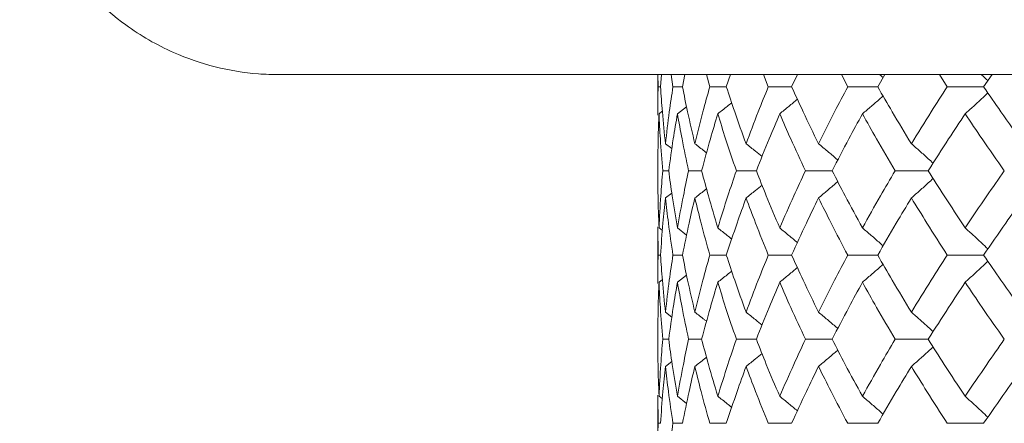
# Model space of a CAD drawing. Header units: inches. Extents: x -4.2 to 22.3, y -10.2 to 17.4.
# Tile 82 of 121: x 10.6 to 11.3, y -0.1 to 0.2. Entities that reach past the tile are written whole.
import ezdxf

# ---------------------------------------------------------------- set-up
doc = ezdxf.new("R2010")
doc.units = ezdxf.units.IN
doc.header["$MEASUREMENT"] = 0

msp = doc.modelspace()

# ---------------------------------------------------------------- linework, layer by layer
at = {"color": 7, "linetype": 'Continuous', "lineweight": 15}
for p, q in [((10.76851, 0.16652), (10.76123, 0.16666)), ((11.49712, 0.16652), (10.76851, 0.16652)), ((11.04323, 0.16652), (11.04323, 0.13719)), ((11.04346, 0.1577), (11.04337, 0.16652)), ((11.04517, 0.1577), (11.04586, 0.16652)), ((11.05421, 0.1577), (11.05295, 0.16652)), ((11.06109, 0.1577), (11.06293, 0.16652)), ((11.08092, 0.1577), (11.07851, 0.16652)), ((11.09289, 0.1577), (11.09588, 0.16652)), ((11.1233, 0.1577), (11.11977, 0.16652)), ((11.14024, 0.1577), (11.14442, 0.16671)), ((11.18089, 0.1577), (11.17627, 0.16652)), ((11.2026, 0.1577), (11.20776, 0.16652)), ((11.25305, 0.1577), (11.2474, 0.16652)), ((11.27931, 0.1577), (11.28547, 0.16652)), ((11.04517, 0.1577), (11.04346, 0.1577)), ((11.06109, 0.1577), (11.05421, 0.1577)), ((11.09289, 0.1577), (11.08092, 0.1577)), ((11.14024, 0.1577), (11.1233, 0.1577)), ((11.2026, 0.1577), (11.18089, 0.1577)), ((11.27931, 0.1577), (11.25305, 0.1577)), ((11.05744, 0.13807), (11.06407, 0.14323)), ((11.04411, 0.13807), (11.0465, 0.13992)), ((11.04877, 0.11643), (11.05343, 0.11282)), ((11.05113, 0.09674), (11.04683, 0.09674)), ((11.07502, 0.09674), (11.06558, 0.09674)), ((11.11465, 0.09674), (11.10017, 0.09674)), ((11.16958, 0.09674), (11.15023, 0.09674)), ((11.23921, 0.09674), (11.21519, 0.09674)), ((11.04877, 0.07704), (11.05339, 0.08063)), ((11.04323, 0.05622), (11.04323, 0.01502)), ((11.04346, 0.03562), (11.04326, 0.05622)), ((11.04411, 0.05534), (11.04655, 0.05345)), ((11.05744, 0.05534), (11.0641, 0.05013)), ((11.04517, 0.03562), (11.04346, 0.03562)), ((11.06109, 0.03562), (11.05421, 0.03562)), ((11.09289, 0.03562), (11.08092, 0.03562)), ((11.14024, 0.03562), (11.1233, 0.03562)), ((11.2026, 0.03562), (11.18089, 0.03562)), ((11.27931, 0.03562), (11.25305, 0.03562)), ((11.04411, 0.0159), (11.0465, 0.01775)), ((11.05744, 0.0159), (11.06407, 0.02108)), ((11.04877, -0.0058), (11.05343, -0.00942)), ((11.05113, -0.0255), (11.04683, -0.0255)), ((11.07502, -0.0255), (11.06558, -0.0255)), ((11.11465, -0.0255), (11.10017, -0.0255)), ((11.16958, -0.0255), (11.15023, -0.0255)), ((11.23921, -0.0255), (11.21519, -0.0255)), ((11.04877, -0.04519), (11.05339, -0.04161)), ((11.04323, -0.06595), (11.04323, -0.10692)), ((11.04346, -0.08646), (11.04326, -0.06595)), ((11.04411, -0.06683), (11.04655, -0.06871)), ((11.05744, -0.06683), (11.0641, -0.07202)), ((11.04517, -0.08646), (11.04346, -0.08646)), ((11.06109, -0.08646), (11.05421, -0.08646)), ((11.09289, -0.08646), (11.08092, -0.08646)), ((11.14024, -0.08646), (11.1233, -0.08646)), ((11.2026, -0.08646), (11.18089, -0.08646)), ((11.27931, -0.08646), (11.25305, -0.08646))]:
    msp.add_line(p, q, dxfattribs=at)
for points, knots in [([(10.76123, 0.16666), (10.75874, 0.16679), (10.73515, 0.168), (10.69849, 0.17743), (10.65019, 0.20521), (10.61107, 0.24552), (10.58501, 0.29949), (10.58207, 0.337), (10.58077, 0.35352)], [0, 0, 0, 0, 0.0262276, 0.2478114, 0.3876566, 0.6073859, 0.8271381, 1, 1, 1, 1]), ([(11.20406, 0.16652), (11.2041, 0.16649), (11.20492, 0.16578), (11.20573, 0.16506), (11.2065, 0.16436)], [0, 0, 0, 0, 0.044024, 1, 1, 1, 1]), ([(11.2778, 0.16652), (11.27783, 0.16649), (11.27939, 0.16506), (11.28093, 0.1636), (11.28244, 0.16218)], [0, 0, 0, 0, 0.0218538, 1, 1, 1, 1]), ([(11.04326, 0.13719), (11.04325, 0.13798), (11.04317, 0.14483), (11.04332, 0.15166), (11.04346, 0.1577)], [0, 0, 0, 0, 0.115573, 1, 1, 1, 1]), ([(11.04877, 0.11643), (11.04797, 0.12414), (11.04655, 0.13791), (11.04559, 0.15166), (11.04517, 0.1577)], [0, 0, 0, 0, 0.560339, 1, 1, 1, 1]), ([(11.04877, 0.11643), (11.04966, 0.12414), (11.05125, 0.13791), (11.0533, 0.15166), (11.05421, 0.1577)], [0, 0, 0, 0, 0.560339, 1, 1, 1, 1]), ([(11.0701, 0.11643), (11.06829, 0.12414), (11.06507, 0.13791), (11.06231, 0.15166), (11.06109, 0.1577)], [0, 0, 0, 0, 0.560339, 1, 1, 1, 1]), ([(11.0701, 0.11643), (11.072, 0.12414), (11.07538, 0.13791), (11.07923, 0.15166), (11.08092, 0.1577)], [0, 0, 0, 0, 0.560339, 1, 1, 1, 1]), ([(11.10721, 0.11643), (11.10442, 0.12414), (11.09944, 0.13791), (11.09489, 0.15166), (11.09289, 0.1577)], [0, 0, 0, 0, 0.560339, 1, 1, 1, 1]), ([(11.10721, 0.11643), (11.1101, 0.12414), (11.11525, 0.13791), (11.12084, 0.15166), (11.1233, 0.1577)], [0, 0, 0, 0, 0.560339, 1, 1, 1, 1]), ([(11.15971, 0.11643), (11.15596, 0.12414), (11.14927, 0.13791), (11.143, 0.15166), (11.14024, 0.1577)], [0, 0, 0, 0, 0.560339, 1, 1, 1, 1]), ([(11.15971, 0.11643), (11.16355, 0.12414), (11.1704, 0.13791), (11.17769, 0.15166), (11.18089, 0.1577)], [0, 0, 0, 0, 0.560339, 1, 1, 1, 1]), ([(11.22702, 0.11643), (11.22235, 0.12414), (11.21402, 0.13791), (11.20609, 0.15166), (11.2026, 0.1577)], [0, 0, 0, 0, 0.560339, 1, 1, 1, 1]), ([(11.22702, 0.11643), (11.23177, 0.12414), (11.24025, 0.13791), (11.24914, 0.15166), (11.25305, 0.1577)], [0, 0, 0, 0, 0.560339, 1, 1, 1, 1]), ([(11.3084, 0.11643), (11.30286, 0.12414), (11.29299, 0.13791), (11.28349, 0.15166), (11.27931, 0.1577)], [0, 0, 0, 0, 0.560339, 1, 1, 1, 1]), ([(11.19156, 0.13807), (11.19366, 0.13987), (11.19788, 0.14348), (11.20286, 0.1478), (11.20571, 0.15033), (11.20649, 0.15102)], [0, 0, 0, 0, 0.421367, 0.842734, 1, 1, 1, 1]), ([(11.266, 0.13807), (11.26799, 0.13987), (11.27197, 0.14348), (11.27745, 0.14852), (11.28092, 0.15179), (11.28243, 0.15321)], [0, 0, 0, 0, 0.360977, 0.721953, 1, 1, 1, 1]), ([(11.0867, 0.13807), (11.08898, 0.13987), (11.09235, 0.14254), (11.09569, 0.14524), (11.09678, 0.14611)], [0, 0, 0, 0, 0.675594, 1, 1, 1, 1]), ([(11.13157, 0.13807), (11.13378, 0.13987), (11.13807, 0.14338), (11.14233, 0.14694), (11.1444, 0.14867)], [0, 0, 0, 0, 0.513503, 1, 1, 1, 1]), ([(11.04323, 0.09674), (11.04327, 0.10447), (11.04334, 0.11825), (11.04387, 0.13201), (11.04411, 0.13807)], [0, 0, 0, 0, 0.560274, 1, 1, 1, 1]), ([(11.04683, 0.09674), (11.04619, 0.10447), (11.04507, 0.11825), (11.0444, 0.13201), (11.04411, 0.13807)], [0, 0, 0, 0, 0.560274, 1, 1, 1, 1]), ([(11.05113, 0.09674), (11.05218, 0.10447), (11.05407, 0.11825), (11.05641, 0.13201), (11.05744, 0.13807)], [0, 0, 0, 0, 0.560274, 1, 1, 1, 1]), ([(11.06558, 0.09674), (11.06394, 0.10447), (11.06101, 0.11825), (11.05853, 0.13201), (11.05744, 0.13807)], [0, 0, 0, 0, 0.560274, 1, 1, 1, 1]), ([(11.07502, 0.09674), (11.07708, 0.10447), (11.08076, 0.11825), (11.08489, 0.13201), (11.0867, 0.13807)], [0, 0, 0, 0, 0.5602736, 1, 1, 1, 1]), ([(11.10017, 0.09674), (11.09754, 0.10447), (11.09284, 0.11825), (11.08858, 0.13201), (11.0867, 0.13807)], [0, 0, 0, 0, 0.5602736, 1, 1, 1, 1]), ([(11.11465, 0.09674), (11.11769, 0.10447), (11.12312, 0.11825), (11.12899, 0.13201), (11.13157, 0.13807)], [0, 0, 0, 0, 0.560274, 1, 1, 1, 1]), ([(11.15023, 0.09674), (11.14663, 0.10447), (11.14021, 0.11825), (11.13421, 0.13201), (11.13157, 0.13807)], [0, 0, 0, 0, 0.560274, 1, 1, 1, 1]), ([(11.16958, 0.09674), (11.17357, 0.10447), (11.18069, 0.11825), (11.18824, 0.13201), (11.19156, 0.13807)], [0, 0, 0, 0, 0.5602736, 1, 1, 1, 1]), ([(11.21519, 0.09674), (11.21067, 0.10447), (11.2026, 0.11825), (11.19493, 0.13201), (11.19156, 0.13807)], [0, 0, 0, 0, 0.560274, 1, 1, 1, 1]), ([(11.23921, 0.09674), (11.24411, 0.10447), (11.25284, 0.11825), (11.26198, 0.13201), (11.266, 0.13807)], [0, 0, 0, 0, 0.5602736, 1, 1, 1, 1]), ([(11.29436, 0.09674), (11.28896, 0.10447), (11.27932, 0.11825), (11.27007, 0.13201), (11.266, 0.13807)], [0, 0, 0, 0, 0.560274, 1, 1, 1, 1]), ([(11.0701, 0.11643), (11.0724, 0.11463), (11.07523, 0.11241), (11.07804, 0.11016), (11.07857, 0.10974)], [0, 0, 0, 0, 0.812629, 1, 1, 1, 1]), ([(11.10721, 0.11643), (11.10946, 0.11463), (11.11332, 0.11152), (11.11716, 0.10836), (11.11877, 0.10704)], [0, 0, 0, 0, 0.579824, 1, 1, 1, 1]), ([(11.15971, 0.11643), (11.16187, 0.11462), (11.16618, 0.11101), (11.17084, 0.10706), (11.17333, 0.1049), (11.17368, 0.10459)], [0, 0, 0, 0, 0.461051, 0.922103, 1, 1, 1, 1]), ([(11.22702, 0.11643), (11.22907, 0.11462), (11.23317, 0.11101), (11.23842, 0.10631), (11.24161, 0.10339), (11.24278, 0.10232)], [0, 0, 0, 0, 0.387792, 0.775584, 1, 1, 1, 1]), ([(11.04411, 0.05534), (11.04382, 0.06308), (11.04331, 0.07688), (11.04325, 0.09068), (11.04323, 0.09674)], [0, 0, 0, 0, 0.5601361, 1, 1, 1, 1]), ([(11.04411, 0.05534), (11.04449, 0.06308), (11.04518, 0.07688), (11.04632, 0.09068), (11.04683, 0.09674)], [0, 0, 0, 0, 0.560136, 1, 1, 1, 1]), ([(11.05744, 0.05534), (11.05614, 0.06308), (11.05382, 0.07688), (11.05195, 0.09068), (11.05113, 0.09674)], [0, 0, 0, 0, 0.560136, 1, 1, 1, 1]), ([(11.05744, 0.05534), (11.05884, 0.06308), (11.06133, 0.07688), (11.06428, 0.09068), (11.06558, 0.09674)], [0, 0, 0, 0, 0.5601361, 1, 1, 1, 1]), ([(11.0867, 0.05534), (11.0844, 0.06308), (11.08029, 0.07688), (11.07663, 0.09068), (11.07502, 0.09674)], [0, 0, 0, 0, 0.560136, 1, 1, 1, 1]), ([(11.0867, 0.05534), (11.0891, 0.06308), (11.09337, 0.07688), (11.0981, 0.09068), (11.10017, 0.09674)], [0, 0, 0, 0, 0.560136, 1, 1, 1, 1]), ([(11.13157, 0.05534), (11.1283, 0.06308), (11.12245, 0.07688), (11.11703, 0.09068), (11.11465, 0.09674)], [0, 0, 0, 0, 0.560136, 1, 1, 1, 1]), ([(11.13157, 0.05534), (11.13494, 0.06308), (11.14095, 0.07688), (11.14739, 0.09068), (11.15023, 0.09674)], [0, 0, 0, 0, 0.5601361, 1, 1, 1, 1]), ([(11.19156, 0.05534), (11.18734, 0.06308), (11.17982, 0.07688), (11.17271, 0.09068), (11.16958, 0.09674)], [0, 0, 0, 0, 0.5601361, 1, 1, 1, 1]), ([(11.19156, 0.05534), (11.19586, 0.06308), (11.20354, 0.07688), (11.21163, 0.09068), (11.21519, 0.09674)], [0, 0, 0, 0, 0.5601361, 1, 1, 1, 1]), ([(11.266, 0.05534), (11.26089, 0.06308), (11.25178, 0.07688), (11.24305, 0.09068), (11.23921, 0.09674)], [0, 0, 0, 0, 0.560136, 1, 1, 1, 1]), ([(11.266, 0.05534), (11.27119, 0.06308), (11.28045, 0.07688), (11.29011, 0.09068), (11.29436, 0.09674)], [0, 0, 0, 0, 0.560136, 1, 1, 1, 1]), ([(11.10721, 0.07704), (11.10945, 0.07885), (11.11331, 0.08196), (11.11714, 0.08511), (11.11875, 0.08643)], [0, 0, 0, 0, 0.580604, 1, 1, 1, 1]), ([(11.15971, 0.07704), (11.16187, 0.07885), (11.16618, 0.08247), (11.17083, 0.08641), (11.17331, 0.08857), (11.17367, 0.08888)], [0, 0, 0, 0, 0.461333, 0.922665, 1, 1, 1, 1]), ([(11.22702, 0.07704), (11.22907, 0.07885), (11.23316, 0.08246), (11.23842, 0.08716), (11.2416, 0.09008), (11.24277, 0.09115)], [0, 0, 0, 0, 0.387866, 0.775733, 1, 1, 1, 1]), ([(11.0701, 0.07704), (11.0724, 0.07884), (11.07522, 0.08106), (11.07802, 0.0833), (11.07854, 0.08371)], [0, 0, 0, 0, 0.814996, 1, 1, 1, 1]), ([(11.04517, 0.03562), (11.04572, 0.04335), (11.0467, 0.05716), (11.04814, 0.07097), (11.04877, 0.07704)], [0, 0, 0, 0, 0.560071, 1, 1, 1, 1]), ([(11.05421, 0.03562), (11.05307, 0.04335), (11.05104, 0.05716), (11.04946, 0.07097), (11.04877, 0.07704)], [0, 0, 0, 0, 0.560071, 1, 1, 1, 1]), ([(11.06109, 0.03562), (11.06265, 0.04335), (11.06543, 0.05716), (11.06867, 0.07097), (11.0701, 0.07704)], [0, 0, 0, 0, 0.560071, 1, 1, 1, 1]), ([(11.08092, 0.03562), (11.07878, 0.04335), (11.07495, 0.05716), (11.07158, 0.07097), (11.0701, 0.07704)], [0, 0, 0, 0, 0.560071, 1, 1, 1, 1]), ([(11.09289, 0.03562), (11.09545, 0.04335), (11.10001, 0.05716), (11.10501, 0.07097), (11.10721, 0.07704)], [0, 0, 0, 0, 0.560071, 1, 1, 1, 1]), ([(11.1233, 0.03562), (11.12018, 0.04335), (11.11461, 0.05716), (11.10947, 0.07097), (11.10721, 0.07704)], [0, 0, 0, 0, 0.560071, 1, 1, 1, 1]), ([(11.14024, 0.03562), (11.14376, 0.04335), (11.15004, 0.05716), (11.15676, 0.07097), (11.15971, 0.07704)], [0, 0, 0, 0, 0.560071, 1, 1, 1, 1]), ([(11.18089, 0.03562), (11.17682, 0.04335), (11.16956, 0.05716), (11.16272, 0.07097), (11.15971, 0.07704)], [0, 0, 0, 0, 0.5600706, 1, 1, 1, 1]), ([(11.2026, 0.03562), (11.20705, 0.04335), (11.21499, 0.05716), (11.22335, 0.07097), (11.22702, 0.07704)], [0, 0, 0, 0, 0.560071, 1, 1, 1, 1]), ([(11.25305, 0.03562), (11.24808, 0.04335), (11.23922, 0.05716), (11.23075, 0.07097), (11.22702, 0.07704)], [0, 0, 0, 0, 0.560071, 1, 1, 1, 1]), ([(11.27931, 0.03562), (11.28464, 0.04335), (11.29415, 0.05716), (11.30404, 0.07097), (11.3084, 0.07704)], [0, 0, 0, 0, 0.560071, 1, 1, 1, 1]), ([(11.0867, 0.05534), (11.08898, 0.05354), (11.09235, 0.05085), (11.09571, 0.04813), (11.0968, 0.04724)], [0, 0, 0, 0, 0.672904, 1, 1, 1, 1]), ([(11.13157, 0.05534), (11.13377, 0.05354), (11.13807, 0.05001), (11.14234, 0.04643), (11.14442, 0.04468)], [0, 0, 0, 0, 0.511985, 1, 1, 1, 1]), ([(11.19156, 0.05534), (11.19366, 0.05353), (11.19787, 0.04992), (11.20285, 0.04558), (11.20571, 0.04303), (11.2065, 0.04233)], [0, 0, 0, 0, 0.42034, 0.840681, 1, 1, 1, 1]), ([(11.266, 0.05534), (11.26799, 0.05353), (11.27196, 0.04992), (11.27744, 0.04485), (11.28092, 0.04156), (11.28243, 0.04012)], [0, 0, 0, 0, 0.360211, 0.720422, 1, 1, 1, 1]), ([(11.04326, 0.01502), (11.04325, 0.01581), (11.04317, 0.02268), (11.04332, 0.02954), (11.04346, 0.03562)], [0, 0, 0, 0, 0.115039, 1, 1, 1, 1]), ([(11.04877, -0.0058), (11.04797, 0.00193), (11.04655, 0.01574), (11.04559, 0.02954), (11.04517, 0.03562)], [0, 0, 0, 0, 0.559933, 1, 1, 1, 1]), ([(11.04877, -0.0058), (11.04966, 0.00193), (11.05125, 0.01574), (11.0533, 0.02954), (11.05421, 0.03562)], [0, 0, 0, 0, 0.559933, 1, 1, 1, 1]), ([(11.0701, -0.0058), (11.06829, 0.00193), (11.06507, 0.01574), (11.06231, 0.02954), (11.06109, 0.03562)], [0, 0, 0, 0, 0.559933, 1, 1, 1, 1]), ([(11.0701, -0.0058), (11.072, 0.00193), (11.07539, 0.01574), (11.07923, 0.02954), (11.08092, 0.03562)], [0, 0, 0, 0, 0.559933, 1, 1, 1, 1]), ([(11.10721, -0.0058), (11.10442, 0.00193), (11.09943, 0.01574), (11.09489, 0.02954), (11.09289, 0.03562)], [0, 0, 0, 0, 0.559933, 1, 1, 1, 1]), ([(11.10721, -0.0058), (11.1101, 0.00193), (11.11525, 0.01574), (11.12084, 0.02954), (11.1233, 0.03562)], [0, 0, 0, 0, 0.559933, 1, 1, 1, 1]), ([(11.15971, -0.0058), (11.15596, 0.00193), (11.14927, 0.01574), (11.143, 0.02954), (11.14024, 0.03562)], [0, 0, 0, 0, 0.559933, 1, 1, 1, 1]), ([(11.15971, -0.0058), (11.16355, 0.00193), (11.17041, 0.01574), (11.17768, 0.02954), (11.18089, 0.03562)], [0, 0, 0, 0, 0.559933, 1, 1, 1, 1]), ([(11.19156, 0.0159), (11.19366, 0.01771), (11.19787, 0.02132), (11.20285, 0.02566), (11.20571, 0.02821), (11.20649, 0.02891)], [0, 0, 0, 0, 0.42064, 0.84128, 1, 1, 1, 1]), ([(11.22702, -0.0058), (11.22235, 0.00193), (11.21402, 0.01574), (11.20609, 0.02954), (11.2026, 0.03562)], [0, 0, 0, 0, 0.559933, 1, 1, 1, 1]), ([(11.22702, -0.0058), (11.23177, 0.00193), (11.24026, 0.01574), (11.24914, 0.02954), (11.25305, 0.03562)], [0, 0, 0, 0, 0.559933, 1, 1, 1, 1]), ([(11.266, 0.0159), (11.26799, 0.01771), (11.27196, 0.02132), (11.27744, 0.02639), (11.28091, 0.02968), (11.28243, 0.03111)], [0, 0, 0, 0, 0.360346, 0.720692, 1, 1, 1, 1]), ([(11.3084, -0.0058), (11.30286, 0.00193), (11.29298, 0.01574), (11.28349, 0.02954), (11.27931, 0.03562)], [0, 0, 0, 0, 0.559933, 1, 1, 1, 1]), ([(11.0867, 0.0159), (11.08898, 0.0177), (11.09235, 0.02038), (11.09569, 0.02309), (11.09678, 0.02398)], [0, 0, 0, 0, 0.6744894, 1, 1, 1, 1]), ([(11.13157, 0.0159), (11.13377, 0.0177), (11.13807, 0.02123), (11.14233, 0.0248), (11.1444, 0.02654)], [0, 0, 0, 0, 0.51264, 1, 1, 1, 1]), ([(11.04323, -0.0255), (11.04327, -0.01778), (11.04334, -0.00398), (11.04387, 0.00982), (11.04411, 0.0159)], [0, 0, 0, 0, 0.559868, 1, 1, 1, 1]), ([(11.04683, -0.0255), (11.0462, -0.01778), (11.04507, -0.00398), (11.0444, 0.00982), (11.04411, 0.0159)], [0, 0, 0, 0, 0.559868, 1, 1, 1, 1]), ([(11.05113, -0.0255), (11.05218, -0.01778), (11.05407, -0.00398), (11.05641, 0.00982), (11.05744, 0.0159)], [0, 0, 0, 0, 0.5598675, 1, 1, 1, 1]), ([(11.06558, -0.0255), (11.06394, -0.01778), (11.06101, -0.00398), (11.05853, 0.00982), (11.05744, 0.0159)], [0, 0, 0, 0, 0.559868, 1, 1, 1, 1]), ([(11.07502, -0.0255), (11.07708, -0.01778), (11.08076, -0.00398), (11.08489, 0.00982), (11.0867, 0.0159)], [0, 0, 0, 0, 0.559868, 1, 1, 1, 1]), ([(11.10017, -0.0255), (11.09754, -0.01778), (11.09283, -0.00398), (11.08858, 0.00982), (11.0867, 0.0159)], [0, 0, 0, 0, 0.559868, 1, 1, 1, 1]), ([(11.11465, -0.0255), (11.11769, -0.01778), (11.12312, -0.00398), (11.12899, 0.00982), (11.13157, 0.0159)], [0, 0, 0, 0, 0.559868, 1, 1, 1, 1]), ([(11.15023, -0.0255), (11.14663, -0.01778), (11.1402, -0.00398), (11.13421, 0.00982), (11.13157, 0.0159)], [0, 0, 0, 0, 0.559868, 1, 1, 1, 1]), ([(11.16958, -0.0255), (11.17357, -0.01778), (11.1807, -0.00398), (11.18824, 0.00982), (11.19156, 0.0159)], [0, 0, 0, 0, 0.559868, 1, 1, 1, 1]), ([(11.21519, -0.0255), (11.21067, -0.01778), (11.20259, -0.00398), (11.19493, 0.00982), (11.19156, 0.0159)], [0, 0, 0, 0, 0.559868, 1, 1, 1, 1]), ([(11.23921, -0.0255), (11.24411, -0.01778), (11.25285, -0.00398), (11.26198, 0.00982), (11.266, 0.0159)], [0, 0, 0, 0, 0.559868, 1, 1, 1, 1]), ([(11.29436, -0.0255), (11.28896, -0.01778), (11.27932, -0.00398), (11.27007, 0.00982), (11.266, 0.0159)], [0, 0, 0, 0, 0.559868, 1, 1, 1, 1]), ([(11.0701, -0.0058), (11.0724, -0.0076), (11.07523, -0.00982), (11.07804, -0.01207), (11.07857, -0.0125)], [0, 0, 0, 0, 0.81232, 1, 1, 1, 1]), ([(11.10721, -0.0058), (11.10945, -0.0076), (11.11332, -0.01072), (11.11715, -0.01388), (11.11877, -0.0152)], [0, 0, 0, 0, 0.579624, 1, 1, 1, 1]), ([(11.15971, -0.0058), (11.16187, -0.00761), (11.16618, -0.01122), (11.17083, -0.01517), (11.17332, -0.01734), (11.17368, -0.01765)], [0, 0, 0, 0, 0.460902, 0.921804, 1, 1, 1, 1]), ([(11.22702, -0.0058), (11.22907, -0.00761), (11.23316, -0.01122), (11.23842, -0.01593), (11.24161, -0.01885), (11.24278, -0.01992)], [0, 0, 0, 0, 0.38767, 0.775339, 1, 1, 1, 1]), ([(11.04411, -0.06683), (11.04382, -0.05912), (11.04331, -0.04535), (11.04325, -0.03157), (11.04323, -0.0255)], [0, 0, 0, 0, 0.55973, 1, 1, 1, 1]), ([(11.04411, -0.06683), (11.04449, -0.05912), (11.04518, -0.04535), (11.04632, -0.03157), (11.04683, -0.0255)], [0, 0, 0, 0, 0.55973, 1, 1, 1, 1]), ([(11.05744, -0.06683), (11.05614, -0.05912), (11.05381, -0.04535), (11.05195, -0.03157), (11.05113, -0.0255)], [0, 0, 0, 0, 0.55973, 1, 1, 1, 1]), ([(11.05744, -0.06683), (11.05884, -0.05912), (11.06133, -0.04535), (11.06428, -0.03157), (11.06558, -0.0255)], [0, 0, 0, 0, 0.55973, 1, 1, 1, 1]), ([(11.0867, -0.06683), (11.0844, -0.05912), (11.08029, -0.04535), (11.07663, -0.03157), (11.07502, -0.0255)], [0, 0, 0, 0, 0.55973, 1, 1, 1, 1]), ([(11.0867, -0.06683), (11.0891, -0.05912), (11.09338, -0.04535), (11.0981, -0.03157), (11.10017, -0.0255)], [0, 0, 0, 0, 0.55973, 1, 1, 1, 1]), ([(11.13157, -0.06683), (11.1283, -0.05912), (11.12245, -0.04535), (11.11703, -0.03157), (11.11465, -0.0255)], [0, 0, 0, 0, 0.55973, 1, 1, 1, 1]), ([(11.13157, -0.06683), (11.13494, -0.05912), (11.14095, -0.04535), (11.14739, -0.03157), (11.15023, -0.0255)], [0, 0, 0, 0, 0.55973, 1, 1, 1, 1]), ([(11.19156, -0.06683), (11.18734, -0.05912), (11.17982, -0.04535), (11.17271, -0.03157), (11.16958, -0.0255)], [0, 0, 0, 0, 0.55973, 1, 1, 1, 1]), ([(11.19156, -0.06683), (11.19586, -0.05912), (11.20354, -0.04535), (11.21163, -0.03157), (11.21519, -0.0255)], [0, 0, 0, 0, 0.55973, 1, 1, 1, 1]), ([(11.266, -0.06683), (11.2609, -0.05912), (11.25177, -0.04535), (11.24305, -0.03157), (11.23921, -0.0255)], [0, 0, 0, 0, 0.55973, 1, 1, 1, 1]), ([(11.266, -0.06683), (11.27119, -0.05912), (11.28046, -0.04535), (11.29011, -0.03157), (11.29436, -0.0255)], [0, 0, 0, 0, 0.55973, 1, 1, 1, 1]), ([(11.15971, -0.04519), (11.16187, -0.04338), (11.16618, -0.03977), (11.17083, -0.03583), (11.17332, -0.03367), (11.17367, -0.03336)], [0, 0, 0, 0, 0.461504, 0.923007, 1, 1, 1, 1]), ([(11.22702, -0.04519), (11.22907, -0.04338), (11.23317, -0.03977), (11.23842, -0.03508), (11.24161, -0.03216), (11.24277, -0.03109)], [0, 0, 0, 0, 0.388001, 0.776003, 1, 1, 1, 1]), ([(11.0701, -0.04519), (11.0724, -0.04339), (11.07522, -0.04118), (11.07802, -0.03894), (11.07854, -0.03852)], [0, 0, 0, 0, 0.81537, 1, 1, 1, 1]), ([(11.10721, -0.04519), (11.10946, -0.04339), (11.11332, -0.04028), (11.11714, -0.03713), (11.11875, -0.03581)], [0, 0, 0, 0, 0.58084, 1, 1, 1, 1]), ([(11.04517, -0.08646), (11.04572, -0.07876), (11.0467, -0.06502), (11.04814, -0.05125), (11.04877, -0.04519)], [0, 0, 0, 0, 0.559665, 1, 1, 1, 1]), ([(11.05421, -0.08646), (11.05307, -0.07876), (11.05103, -0.06502), (11.04946, -0.05125), (11.04877, -0.04519)], [0, 0, 0, 0, 0.559665, 1, 1, 1, 1]), ([(11.06109, -0.08646), (11.06265, -0.07876), (11.06543, -0.06502), (11.06867, -0.05125), (11.0701, -0.04519)], [0, 0, 0, 0, 0.5596645, 1, 1, 1, 1]), ([(11.08092, -0.08646), (11.07878, -0.07876), (11.07495, -0.06502), (11.07158, -0.05125), (11.0701, -0.04519)], [0, 0, 0, 0, 0.559665, 1, 1, 1, 1]), ([(11.09289, -0.08646), (11.09545, -0.07876), (11.10001, -0.06502), (11.10501, -0.05125), (11.10721, -0.04519)], [0, 0, 0, 0, 0.559665, 1, 1, 1, 1]), ([(11.1233, -0.08646), (11.12018, -0.07876), (11.1146, -0.06502), (11.10947, -0.05125), (11.10721, -0.04519)], [0, 0, 0, 0, 0.559665, 1, 1, 1, 1]), ([(11.14024, -0.08646), (11.14376, -0.07876), (11.15005, -0.06502), (11.15676, -0.05125), (11.15971, -0.04519)], [0, 0, 0, 0, 0.559665, 1, 1, 1, 1]), ([(11.18089, -0.08646), (11.17682, -0.07876), (11.16956, -0.06502), (11.16272, -0.05125), (11.15971, -0.04519)], [0, 0, 0, 0, 0.559665, 1, 1, 1, 1]), ([(11.2026, -0.08646), (11.20705, -0.07876), (11.215, -0.06502), (11.22334, -0.05125), (11.22702, -0.04519)], [0, 0, 0, 0, 0.559665, 1, 1, 1, 1]), ([(11.25305, -0.08646), (11.24808, -0.07876), (11.23921, -0.06502), (11.23075, -0.05125), (11.22702, -0.04519)], [0, 0, 0, 0, 0.559665, 1, 1, 1, 1]), ([(11.27931, -0.08646), (11.28463, -0.07876), (11.29415, -0.06502), (11.30404, -0.05125), (11.3084, -0.04519)], [0, 0, 0, 0, 0.5596645, 1, 1, 1, 1]), ([(11.0867, -0.06683), (11.08898, -0.06863), (11.09236, -0.0713), (11.09571, -0.07401), (11.0968, -0.07489)], [0, 0, 0, 0, 0.674052, 1, 1, 1, 1]), ([(11.13157, -0.06683), (11.13378, -0.06863), (11.13807, -0.07214), (11.14234, -0.0757), (11.14442, -0.07744)], [0, 0, 0, 0, 0.512874, 1, 1, 1, 1]), ([(11.19156, -0.06683), (11.19366, -0.06863), (11.19788, -0.07224), (11.20286, -0.07656), (11.20572, -0.07909), (11.2065, -0.07979)], [0, 0, 0, 0, 0.421083, 0.842166, 1, 1, 1, 1]), ([(11.266, -0.06683), (11.26799, -0.06863), (11.27197, -0.07224), (11.27745, -0.07728), (11.28092, -0.08055), (11.28243, -0.08198)], [0, 0, 0, 0, 0.360851, 0.721702, 1, 1, 1, 1]), ([(11.04326, -0.10692), (11.04325, -0.10614), (11.04317, -0.09933), (11.04332, -0.0925), (11.04346, -0.08646)], [0, 0, 0, 0, 0.114506, 1, 1, 1, 1]), ([(11.04877, -0.12757), (11.04966, -0.11991), (11.05125, -0.10622), (11.0533, -0.0925), (11.05421, -0.08646)], [0, 0, 0, 0, 0.559527, 1, 1, 1, 1])]:
    msp.add_open_spline(points, degree=3, knots=knots, dxfattribs=at)

doc.saveas('drawing.dxf')
